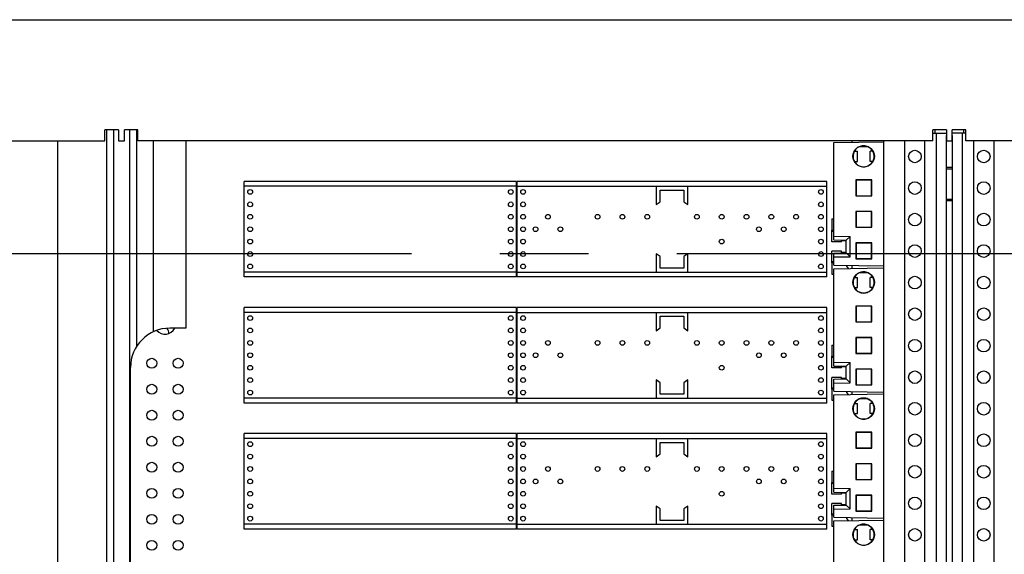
# Model space of a CAD drawing. Header units: inches. Extents: x 0 to 34, y 0 to 22.
# Tile 7 of 31: x 6.5 to 8, y 15.9 to 16.8. Entities that reach past the tile are written whole.
import ezdxf

# ---------------------------------------------------------------- set-up
doc = ezdxf.new("R2010")
doc.units = ezdxf.units.IN
doc.header["$LTSCALE"] = 1.87
doc.header["$MEASUREMENT"] = 0
doc.linetypes.add('CENTER', pattern=[0.6, 0.375, -0.075, 0.075, -0.075])
doc.layers.get('0').update_dxf_attribs({"linetype": 'CONTINUOUS'})
doc.layers.add('DEFAULT_1', color=7, linetype='CENTER')

msp = doc.modelspace()

# ---------------------------------------------------------------- linework, layer by layer
at = {"color": 3, "linetype": 'CONTINUOUS'}
for p, q in [((5.30239, 16.75801), (9.51739, 16.75801)), ((6.59964, 16.56601), (6.59964, 16.58351)), ((6.62114, 16.58351), (6.59964, 16.58351)), ((6.62114, 16.58351), (6.62114, 16.56601)), ((6.63039, 16.56601), (6.63039, 16.58351)), ((6.65189, 16.58351), (6.63039, 16.58351)), ((6.65189, 16.56601), (6.65189, 16.58351)), ((7.91289, 16.56601), (7.91289, 16.58351)), ((7.93439, 16.58351), (7.91289, 16.58351)), ((7.91664, 16.57826), (7.91664, 16.58351)), ((7.91864, 15.15376), (7.91864, 16.57826)), ((7.93439, 16.58351), (7.93439, 16.56601)), ((7.94364, 16.56601), (7.94364, 16.58351)), ((7.96514, 16.58351), (7.94364, 16.58351)), ((7.95939, 16.57826), (7.95939, 15.15376)), ((7.96139, 16.58351), (7.96139, 16.57826)), ((7.96514, 16.56601), (7.96514, 16.58351)), ((5.33639, 16.56601), (6.59964, 16.56601)), ((6.62114, 16.56601), (6.63039, 16.56601)), ((7.91289, 16.56601), (6.65189, 16.56601)), ((7.78414, 16.56601), (7.78414, 16.56359)), ((7.93439, 16.56601), (7.94364, 16.56601)), ((9.22914, 16.56601), (7.96514, 16.56601))]:
    msp.add_line(p, q, dxfattribs=at)
at = {"color": 7, "linetype": 'CONTINUOUS'}
for p, q in [((6.60214, 16.58351), (6.60214, 15.16601)), ((6.61339, 16.58351), (6.61339, 15.16601)), ((6.63839, 16.58351), (6.63839, 15.16601)), ((6.64964, 16.58351), (6.64964, 16.23938)), ((7.91289, 16.57826), (7.93414, 16.57826)), ((7.93414, 16.57453), (7.93414, 15.15749)), ((7.96514, 16.57826), (7.94389, 16.57826)), ((7.94389, 15.15749), (7.94389, 16.57453)), ((6.52414, 16.56601), (6.52414, 15.16601)), ((6.67625, 16.56601), (6.67625, 16.26292)), ((6.72764, 16.56601), (6.72764, 16.26876)), ((7.75586, 16.56309), (7.83514, 16.56448)), ((7.75586, 16.40863), (7.75586, 16.56309)), ((7.80998, 16.55648), (7.79612, 16.55648)), ((7.7963, 16.55648), (7.7963, 16.55656)), ((7.83514, 15.16601), (7.83514, 16.56601)), ((7.86839, 15.16601), (7.86839, 16.56601)), ((7.90039, 15.16601), (7.90039, 16.56601)), ((7.97764, 16.56601), (7.97764, 15.16601)), ((8.00964, 16.56601), (8.00964, 15.16601)), ((7.78688, 16.5373), (7.78688, 16.54534)), ((7.78849, 16.54931), (7.79336, 16.54931)), ((7.79336, 16.53331), (7.79336, 16.54931)), ((7.81336, 16.53331), (7.81336, 16.54931)), ((7.8177, 16.54931), (7.81336, 16.54931)), ((7.81736, 16.54931), (7.81736, 16.54984)), ((7.78847, 16.53331), (7.79336, 16.53331)), ((7.81775, 16.53331), (7.81336, 16.53331)), ((7.81736, 16.53269), (7.81736, 16.53331)), ((7.94389, 16.52376), (7.93414, 16.52376)), ((7.93414, 16.52126), (7.94389, 16.52126)), ((6.8206, 16.34997), (6.8206, 16.50155)), ((7.25268, 16.50155), (6.8206, 16.50155)), ((7.25268, 16.34997), (7.25268, 16.50155)), ((7.2536, 16.34997), (7.2536, 16.50155)), ((7.74474, 16.50155), (7.2536, 16.50155)), ((7.74474, 16.34997), (7.74474, 16.50155)), ((7.79079, 16.50378), (7.79079, 16.47866)), ((7.81593, 16.50378), (7.79079, 16.50378)), ((7.79079, 16.50378), (7.79105, 16.50352)), ((7.81568, 16.50353), (7.79105, 16.50352)), ((7.79105, 16.50352), (7.79105, 16.47892)), ((7.81593, 16.50378), (7.81568, 16.50353)), ((7.81568, 16.47891), (7.81568, 16.50353)), ((7.81593, 16.47866), (7.81593, 16.50378)), ((7.25268, 16.4938), (6.8206, 16.4938)), ((7.2536, 16.4938), (7.74474, 16.4938)), ((7.47392, 16.4938), (7.47392, 16.4648)), ((7.48042, 16.4693), (7.48042, 16.48767)), ((7.48042, 16.48767), (7.51792, 16.48767)), ((7.51792, 16.48767), (7.51792, 16.4693)), ((7.52442, 16.4648), (7.52442, 16.4938)), ((7.79079, 16.47866), (7.79105, 16.47892)), ((7.79079, 16.47866), (7.81593, 16.47866)), ((7.79105, 16.47892), (7.81568, 16.47891)), ((7.81593, 16.47866), (7.81568, 16.47891)), ((7.47392, 16.4648), (7.48042, 16.4693)), ((7.51792, 16.4693), (7.52442, 16.4648)), ((7.94401, 16.47076), (7.93401, 16.47076)), ((7.93508, 16.47326), (7.94389, 16.47326)), ((7.79079, 16.45383), (7.79079, 16.42872)), ((7.81593, 16.45383), (7.79079, 16.45383)), ((7.79079, 16.45383), (7.79105, 16.45357)), ((7.81568, 16.45358), (7.79105, 16.45357)), ((7.79105, 16.45357), (7.79105, 16.42897)), ((7.81593, 16.45383), (7.81568, 16.45358)), ((7.81568, 16.42896), (7.81568, 16.45358)), ((7.81593, 16.42872), (7.81593, 16.45383)), ((7.75289, 16.44201), (7.75289, 16.42426)), ((7.75289, 16.44201), (7.75586, 16.44201)), ((7.75286, 16.40576), (7.75286, 16.42426)), ((7.75286, 16.42426), (7.75586, 16.42426)), ((7.75586, 16.42226), (7.75286, 16.42226)), ((7.79079, 16.42872), (7.79105, 16.42897)), ((7.79079, 16.42872), (7.81593, 16.42872)), ((7.79105, 16.42897), (7.81568, 16.42896)), ((7.81593, 16.42872), (7.81568, 16.42896)), ((7.76786, 16.40576), (7.75286, 16.40576)), ((7.75586, 16.41488), (7.78186, 16.41442)), ((7.75586, 16.40863), (7.77561, 16.40828)), ((7.76786, 16.40576), (7.76786, 16.40842)), ((7.76786, 16.40776), (7.77561, 16.40776)), ((7.78186, 16.41442), (7.77561, 16.40828)), ((7.77561, 16.38828), (7.77561, 16.40828)), ((7.78186, 16.38214), (7.78186, 16.41442)), ((7.79079, 16.40388), (7.79079, 16.37877)), ((7.81593, 16.40388), (7.79079, 16.40388)), ((7.79079, 16.40388), (7.79105, 16.40363)), ((7.79105, 16.40363), (7.79105, 16.37902)), ((7.81568, 16.40363), (7.79105, 16.40363)), ((7.81593, 16.40388), (7.81568, 16.40363)), ((7.81568, 16.37902), (7.81568, 16.40363)), ((7.81593, 16.37877), (7.81593, 16.40388)), ((7.47392, 16.38672), (7.47392, 16.35772)), ((7.48042, 16.38222), (7.47392, 16.38672)), ((7.52442, 16.38672), (7.51792, 16.38222)), ((7.52442, 16.35772), (7.52442, 16.38672)), ((7.75286, 16.37226), (7.75286, 16.39076)), ((7.76786, 16.39076), (7.75286, 16.39076)), ((7.75586, 16.38794), (7.77561, 16.38828)), ((7.75586, 16.36892), (7.75586, 16.38794)), ((7.76786, 16.38815), (7.76786, 16.39076)), ((7.77561, 16.38876), (7.76786, 16.38876)), ((7.78186, 16.38214), (7.77561, 16.38828)), ((7.48042, 16.36385), (7.48042, 16.38222)), ((7.51792, 16.38222), (7.51792, 16.36385)), ((7.75286, 16.37426), (7.75586, 16.37426)), ((7.75586, 16.37226), (7.75286, 16.37226)), ((7.75289, 16.37226), (7.75289, 16.35451)), ((7.75586, 16.38169), (7.78186, 16.38214)), ((7.79079, 16.37877), (7.79105, 16.37902)), ((7.79079, 16.37877), (7.81593, 16.37877)), ((7.79105, 16.37902), (7.81568, 16.37902)), ((7.81593, 16.37877), (7.81568, 16.37902)), ((7.25268, 16.35772), (6.8206, 16.35772)), ((7.2536, 16.35772), (7.74474, 16.35772)), ((7.51792, 16.36385), (7.48042, 16.36385)), ((7.75289, 16.35451), (7.75586, 16.35451)), ((7.75586, 16.36892), (7.83514, 16.36754)), ((7.75586, 16.36309), (7.83514, 16.36448)), ((7.75586, 16.20863), (7.75586, 16.36309)), ((7.77614, 16.36857), (7.77614, 16.36701)), ((7.77614, 16.36701), (7.77839, 16.36349)), ((7.78414, 16.36843), (7.78414, 16.36359)), ((7.80998, 16.35648), (7.79612, 16.35648)), ((7.7963, 16.35648), (7.7963, 16.35656)), ((7.25268, 16.34997), (6.8206, 16.34997)), ((7.74474, 16.34997), (7.2536, 16.34997)), ((7.78688, 16.3373), (7.78688, 16.34534)), ((7.78849, 16.34931), (7.79336, 16.34931)), ((7.79336, 16.33331), (7.79336, 16.34931)), ((7.81336, 16.33331), (7.81336, 16.34931)), ((7.8177, 16.34931), (7.81336, 16.34931)), ((7.81736, 16.34931), (7.81736, 16.34984)), ((7.78847, 16.33331), (7.79336, 16.33331)), ((7.81775, 16.33331), (7.81336, 16.33331)), ((7.81736, 16.33269), (7.81736, 16.33331)), ((6.8206, 16.14997), (6.8206, 16.30155)), ((7.25268, 16.30155), (6.8206, 16.30155)), ((7.25268, 16.2938), (6.8206, 16.2938)), ((7.25268, 16.14997), (7.25268, 16.30155)), ((7.2536, 16.14997), (7.2536, 16.30155)), ((7.74474, 16.30155), (7.2536, 16.30155)), ((7.2536, 16.2938), (7.74474, 16.2938)), ((7.47392, 16.2938), (7.47392, 16.2648)), ((7.52442, 16.2648), (7.52442, 16.2938)), ((7.74474, 16.14997), (7.74474, 16.30155)), ((7.79079, 16.30378), (7.79079, 16.27866)), ((7.81593, 16.30378), (7.79079, 16.30378)), ((7.79079, 16.30378), (7.79105, 16.30352)), ((7.81568, 16.30353), (7.79105, 16.30352)), ((7.79105, 16.30352), (7.79105, 16.27892)), ((7.81593, 16.30378), (7.81568, 16.30353)), ((7.81568, 16.27891), (7.81568, 16.30353)), ((7.81593, 16.27866), (7.81593, 16.30378)), ((7.48042, 16.2693), (7.48042, 16.28767)), ((7.48042, 16.28767), (7.51792, 16.28767)), ((7.51792, 16.28767), (7.51792, 16.2693)), ((7.79079, 16.27866), (7.79105, 16.27892)), ((7.79079, 16.27866), (7.81593, 16.27866)), ((7.79105, 16.27892), (7.81568, 16.27891)), ((7.81593, 16.27866), (7.81568, 16.27891)), ((6.72764, 16.26876), (6.70264, 16.26876)), ((7.47392, 16.2648), (7.48042, 16.2693)), ((7.51792, 16.2693), (7.52442, 16.2648)), ((7.79079, 16.25383), (7.79079, 16.22872)), ((7.81593, 16.25383), (7.79079, 16.25383)), ((7.79079, 16.25383), (7.79105, 16.25357)), ((7.81568, 16.25358), (7.79105, 16.25357)), ((7.79105, 16.25357), (7.79105, 16.22897)), ((7.81593, 16.25383), (7.81568, 16.25358)), ((7.81568, 16.22896), (7.81568, 16.25358)), ((7.81593, 16.22872), (7.81593, 16.25383)), ((7.75289, 16.24201), (7.75289, 16.22426)), ((7.75289, 16.24201), (7.75586, 16.24201)), ((7.79079, 16.22872), (7.79105, 16.22897)), ((7.79079, 16.22872), (7.81593, 16.22872)), ((7.79105, 16.22897), (7.81568, 16.22896)), ((7.81593, 16.22872), (7.81568, 16.22896)), ((7.75286, 16.20576), (7.75286, 16.22426)), ((7.75286, 16.22426), (7.75586, 16.22426)), ((7.75586, 16.22226), (7.75286, 16.22226)), ((7.75586, 16.21488), (7.78186, 16.21442)), ((7.78186, 16.21442), (7.77561, 16.20828)), ((7.78186, 16.18214), (7.78186, 16.21442)), ((6.64014, 15.48126), (6.64014, 16.20626)), ((7.76786, 16.20576), (7.75286, 16.20576)), ((7.75586, 16.20863), (7.77561, 16.20828)), ((7.76786, 16.20576), (7.76786, 16.20842)), ((7.76786, 16.20776), (7.77561, 16.20776)), ((7.77561, 16.18828), (7.77561, 16.20828)), ((7.79079, 16.20388), (7.79079, 16.17877)), ((7.81593, 16.20388), (7.79079, 16.20388)), ((7.79079, 16.20388), (7.79105, 16.20363)), ((7.79105, 16.20363), (7.79105, 16.17902)), ((7.81568, 16.20363), (7.79105, 16.20363)), ((7.81593, 16.20388), (7.81568, 16.20363)), ((7.81568, 16.17902), (7.81568, 16.20363)), ((7.81593, 16.17877), (7.81593, 16.20388)), ((7.47392, 16.18672), (7.47392, 16.15772)), ((7.48042, 16.18222), (7.47392, 16.18672)), ((7.48042, 16.16385), (7.48042, 16.18222)), ((7.52442, 16.18672), (7.51792, 16.18222)), ((7.51792, 16.18222), (7.51792, 16.16385)), ((7.52442, 16.15772), (7.52442, 16.18672)), ((7.75286, 16.17226), (7.75286, 16.19076)), ((7.76786, 16.19076), (7.75286, 16.19076)), ((7.75586, 16.18794), (7.77561, 16.18828)), ((7.75586, 16.16892), (7.75586, 16.18794)), ((7.75586, 16.18169), (7.78186, 16.18214)), ((7.76786, 16.18815), (7.76786, 16.19076)), ((7.77561, 16.18876), (7.76786, 16.18876)), ((7.78186, 16.18214), (7.77561, 16.18828)), ((7.75286, 16.17426), (7.75586, 16.17426)), ((7.75586, 16.17226), (7.75286, 16.17226)), ((7.75289, 16.17226), (7.75289, 16.15451)), ((7.75586, 16.16892), (7.83514, 16.16754)), ((7.77614, 16.16857), (7.77614, 16.16701)), ((7.77614, 16.16701), (7.77839, 16.16349)), ((7.78414, 16.16843), (7.78414, 16.16359)), ((7.79079, 16.17877), (7.79105, 16.17902)), ((7.79079, 16.17877), (7.81593, 16.17877)), ((7.79105, 16.17902), (7.81568, 16.17902)), ((7.81593, 16.17877), (7.81568, 16.17902)), ((7.25268, 16.15772), (6.8206, 16.15772)), ((7.2536, 16.15772), (7.74474, 16.15772)), ((7.51792, 16.16385), (7.48042, 16.16385)), ((7.75289, 16.15451), (7.75586, 16.15451)), ((7.75586, 16.16309), (7.83514, 16.16448)), ((7.75586, 16.00863), (7.75586, 16.16309)), ((7.80998, 16.15648), (7.79612, 16.15648)), ((7.7963, 16.15648), (7.7963, 16.15656)), ((7.25268, 16.14997), (6.8206, 16.14997)), ((7.74474, 16.14997), (7.2536, 16.14997)), ((7.78688, 16.1373), (7.78688, 16.14534)), ((7.78849, 16.14931), (7.79336, 16.14931)), ((7.79336, 16.13331), (7.79336, 16.14931)), ((7.8177, 16.14931), (7.81336, 16.14931)), ((7.81336, 16.13331), (7.81336, 16.14931)), ((7.81736, 16.14931), (7.81736, 16.14984)), ((7.78847, 16.13331), (7.79336, 16.13331)), ((7.81775, 16.13331), (7.81336, 16.13331)), ((7.81736, 16.13269), (7.81736, 16.13331)), ((7.81593, 16.10378), (7.79079, 16.10378)), ((7.79079, 16.10378), (7.79079, 16.07866)), ((7.79079, 16.10378), (7.79105, 16.10352)), ((7.81568, 16.10353), (7.79105, 16.10352)), ((7.79105, 16.10352), (7.79105, 16.07892)), ((7.81593, 16.10378), (7.81568, 16.10353)), ((7.81568, 16.07891), (7.81568, 16.10353)), ((7.81593, 16.07866), (7.81593, 16.10378)), ((6.8206, 15.94997), (6.8206, 16.10155)), ((7.25268, 16.10155), (6.8206, 16.10155)), ((7.25268, 16.0938), (6.8206, 16.0938)), ((7.25268, 15.94997), (7.25268, 16.10155)), ((7.2536, 15.94997), (7.2536, 16.10155)), ((7.74474, 16.10155), (7.2536, 16.10155)), ((7.2536, 16.0938), (7.74474, 16.0938)), ((7.47392, 16.0938), (7.47392, 16.0648)), ((7.52442, 16.0648), (7.52442, 16.0938)), ((7.74474, 15.94997), (7.74474, 16.10155)), ((7.48042, 16.0693), (7.48042, 16.08767)), ((7.48042, 16.08767), (7.51792, 16.08767)), ((7.51792, 16.08767), (7.51792, 16.0693)), ((7.79079, 16.07866), (7.79105, 16.07892)), ((7.79079, 16.07866), (7.81593, 16.07866)), ((7.79105, 16.07892), (7.81568, 16.07891)), ((7.81593, 16.07866), (7.81568, 16.07891)), ((7.47392, 16.0648), (7.48042, 16.0693)), ((7.51792, 16.0693), (7.52442, 16.0648)), ((7.75289, 16.04201), (7.75289, 16.02426)), ((7.75289, 16.04201), (7.75586, 16.04201)), ((7.81593, 16.05383), (7.79079, 16.05383)), ((7.79079, 16.05383), (7.79079, 16.02872)), ((7.79079, 16.05383), (7.79105, 16.05357)), ((7.81568, 16.05358), (7.79105, 16.05357)), ((7.79105, 16.05357), (7.79105, 16.02897)), ((7.81593, 16.05383), (7.81568, 16.05358)), ((7.81568, 16.02896), (7.81568, 16.05358)), ((7.81593, 16.02872), (7.81593, 16.05383)), ((7.79079, 16.02872), (7.79105, 16.02897)), ((7.79079, 16.02872), (7.81593, 16.02872)), ((7.79105, 16.02897), (7.81568, 16.02896)), ((7.81593, 16.02872), (7.81568, 16.02896)), ((7.75286, 16.00576), (7.75286, 16.02426)), ((7.75286, 16.02426), (7.75586, 16.02426)), ((7.75586, 16.02226), (7.75286, 16.02226)), ((7.75586, 16.01488), (7.78186, 16.01442)), ((7.78186, 16.01442), (7.77561, 16.00828)), ((7.78186, 15.98214), (7.78186, 16.01442)), ((7.76786, 16.00576), (7.75286, 16.00576)), ((7.75586, 16.00863), (7.77561, 16.00828)), ((7.76786, 16.00576), (7.76786, 16.00842)), ((7.76786, 16.00776), (7.77561, 16.00776)), ((7.77561, 15.98828), (7.77561, 16.00828)), ((7.81593, 16.00388), (7.79079, 16.00388)), ((7.79079, 16.00388), (7.79079, 15.97877)), ((7.79079, 16.00388), (7.79105, 16.00363)), ((7.81568, 16.00363), (7.79105, 16.00363)), ((7.79105, 16.00363), (7.79105, 15.97902)), ((7.81593, 16.00388), (7.81568, 16.00363)), ((7.81568, 15.97902), (7.81568, 16.00363)), ((7.81593, 15.97877), (7.81593, 16.00388)), ((7.47392, 15.98672), (7.47392, 15.95772)), ((7.48042, 15.98222), (7.47392, 15.98672)), ((7.48042, 15.96385), (7.48042, 15.98222)), ((7.52442, 15.98672), (7.51792, 15.98222)), ((7.51792, 15.98222), (7.51792, 15.96385)), ((7.52442, 15.95772), (7.52442, 15.98672)), ((7.76786, 15.99076), (7.75286, 15.99076)), ((7.75286, 15.97226), (7.75286, 15.99076)), ((7.75586, 15.98794), (7.77561, 15.98828)), ((7.75586, 15.96892), (7.75586, 15.98794)), ((7.75586, 15.98169), (7.78186, 15.98214)), ((7.76786, 15.98815), (7.76786, 15.99076)), ((7.77561, 15.98876), (7.76786, 15.98876)), ((7.78186, 15.98214), (7.77561, 15.98828)), ((7.79079, 15.97877), (7.79105, 15.97902)), ((7.79079, 15.97877), (7.81593, 15.97877)), ((7.79105, 15.97902), (7.81568, 15.97902)), ((7.81593, 15.97877), (7.81568, 15.97902)), ((7.51792, 15.96385), (7.48042, 15.96385)), ((7.75286, 15.97426), (7.75586, 15.97426)), ((7.75586, 15.97226), (7.75286, 15.97226)), ((7.75289, 15.97226), (7.75289, 15.95451)), ((7.75586, 15.96892), (7.83514, 15.96754)), ((7.75586, 15.96309), (7.83514, 15.96448)), ((7.75586, 15.80863), (7.75586, 15.96309)), ((7.77614, 15.96857), (7.77614, 15.96701)), ((7.77614, 15.96701), (7.77839, 15.96349)), ((7.78414, 15.96843), (7.78414, 15.96359)), ((7.25268, 15.95772), (6.8206, 15.95772)), ((7.25268, 15.94997), (6.8206, 15.94997)), ((7.2536, 15.95772), (7.74474, 15.95772)), ((7.74474, 15.94997), (7.2536, 15.94997)), ((7.75289, 15.95451), (7.75586, 15.95451)), ((7.78849, 15.94931), (7.79336, 15.94931)), ((7.79336, 15.93331), (7.79336, 15.94931)), ((7.80998, 15.95648), (7.79612, 15.95648)), ((7.7963, 15.95648), (7.7963, 15.95656)), ((7.8177, 15.94931), (7.81336, 15.94931)), ((7.81336, 15.93331), (7.81336, 15.94931)), ((7.81736, 15.94931), (7.81736, 15.94984)), ((7.78688, 15.9373), (7.78688, 15.94534)), ((7.78847, 15.93331), (7.79336, 15.93331)), ((7.81775, 15.93331), (7.81336, 15.93331)), ((7.81736, 15.93269), (7.81736, 15.93331))]:
    msp.add_line(p, q, dxfattribs=at)
for centre, radius in [((7.8031, 16.54127), 0.01699), ((7.88439, 16.54101), 0.01), ((7.99364, 16.54101), 0.01), ((7.88439, 16.49101), 0.01), ((7.99364, 16.49101), 0.01), ((6.82995, 16.48481), 0.00375), ((7.24333, 16.48481), 0.00375), ((7.26295, 16.48481), 0.00375), ((7.73539, 16.48481), 0.00375), ((6.82995, 16.46513), 0.00375), ((7.24333, 16.46513), 0.00375), ((7.26295, 16.46513), 0.00375), ((7.73539, 16.46513), 0.00375), ((6.82995, 16.44544), 0.00375), ((7.24333, 16.44544), 0.00375), ((7.26295, 16.44544), 0.00375), ((7.30232, 16.44544), 0.00375), ((7.38106, 16.44544), 0.00375), ((7.42043, 16.44544), 0.00375), ((7.4598, 16.44544), 0.00375), ((7.53854, 16.44544), 0.00375), ((7.57791, 16.44544), 0.00375), ((7.61728, 16.44544), 0.00375), ((7.65665, 16.44544), 0.00375), ((7.69602, 16.44544), 0.00375), ((7.73539, 16.44544), 0.00375), ((7.88439, 16.44101), 0.01), ((7.99364, 16.44101), 0.01), ((6.82995, 16.42576), 0.00375), ((7.24333, 16.42576), 0.00375), ((7.26295, 16.42576), 0.00375), ((7.28263, 16.42576), 0.00375), ((7.322, 16.42576), 0.00375), ((7.63696, 16.42576), 0.00375), ((7.67633, 16.42576), 0.00375), ((7.73539, 16.42576), 0.00375), ((6.82995, 16.40607), 0.00375), ((7.24333, 16.40607), 0.00375), ((7.26295, 16.40607), 0.00375), ((7.57791, 16.40607), 0.00375), ((7.73539, 16.40607), 0.00375), ((7.88439, 16.39101), 0.01), ((7.99364, 16.39101), 0.01), ((6.82995, 16.38639), 0.00375), ((7.24333, 16.38639), 0.00375), ((7.26295, 16.38639), 0.00375), ((7.73539, 16.38639), 0.00375), ((6.82995, 16.3667), 0.00375), ((7.24333, 16.3667), 0.00375), ((7.26295, 16.3667), 0.00375), ((7.73539, 16.3667), 0.00375), ((7.8031, 16.34127), 0.01699), ((7.88439, 16.34101), 0.01), ((7.99364, 16.34101), 0.01), ((7.88439, 16.29101), 0.01), ((7.99364, 16.29101), 0.01), ((6.82995, 16.28481), 0.00375), ((7.24333, 16.28481), 0.00375), ((7.26295, 16.28481), 0.00375), ((7.73539, 16.28481), 0.00375), ((6.82995, 16.26513), 0.00375), ((7.24333, 16.26513), 0.00375), ((7.26295, 16.26513), 0.00375), ((7.73539, 16.26513), 0.00375), ((6.82995, 16.24544), 0.00375), ((7.24333, 16.24544), 0.00375), ((7.26295, 16.24544), 0.00375), ((7.30232, 16.24544), 0.00375), ((7.38106, 16.24544), 0.00375), ((7.42043, 16.24544), 0.00375), ((7.4598, 16.24544), 0.00375), ((7.53854, 16.24544), 0.00375), ((7.57791, 16.24544), 0.00375), ((7.61728, 16.24544), 0.00375), ((7.65665, 16.24544), 0.00375), ((7.69602, 16.24544), 0.00375), ((7.73539, 16.24544), 0.00375), ((7.88439, 16.24101), 0.01), ((7.99364, 16.24101), 0.01), ((6.82995, 16.22576), 0.00375), ((7.24333, 16.22576), 0.00375), ((7.26295, 16.22576), 0.00375), ((7.28263, 16.22576), 0.00375), ((7.322, 16.22576), 0.00375), ((7.63696, 16.22576), 0.00375), ((7.67633, 16.22576), 0.00375), ((7.73539, 16.22576), 0.00375), ((6.67391, 16.21312), 0.00788), ((6.71566, 16.21312), 0.00788), ((6.82995, 16.20607), 0.00375), ((7.24333, 16.20607), 0.00375), ((7.26295, 16.20607), 0.00375), ((7.57791, 16.20607), 0.00375), ((7.73539, 16.20607), 0.00375), ((7.88439, 16.19101), 0.01), ((7.99364, 16.19101), 0.01), ((6.82995, 16.18639), 0.00375), ((7.24333, 16.18639), 0.00375), ((7.26295, 16.18639), 0.00375), ((7.73539, 16.18639), 0.00375), ((6.67391, 16.17187), 0.00788), ((6.71566, 16.17187), 0.00788), ((6.82995, 16.1667), 0.00375), ((7.24333, 16.1667), 0.00375), ((7.26295, 16.1667), 0.00375), ((7.73539, 16.1667), 0.00375), ((7.8031, 16.14127), 0.01699), ((7.88439, 16.14101), 0.01), ((7.99364, 16.14101), 0.01), ((6.67391, 16.13062), 0.00788), ((6.71566, 16.13062), 0.00788), ((6.67391, 16.08937), 0.00788), ((6.71566, 16.08937), 0.00788), ((6.82995, 16.08481), 0.00375), ((7.24333, 16.08481), 0.00375), ((7.26295, 16.08481), 0.00375), ((7.73539, 16.08481), 0.00375), ((7.88439, 16.09101), 0.01), ((7.99364, 16.09101), 0.01), ((6.82995, 16.06513), 0.00375), ((7.24333, 16.06513), 0.00375), ((7.26295, 16.06513), 0.00375), ((7.73539, 16.06513), 0.00375), ((6.67391, 16.04812), 0.00788), ((6.71566, 16.04812), 0.00788), ((6.82995, 16.04544), 0.00375), ((7.24333, 16.04544), 0.00375), ((7.26295, 16.04544), 0.00375), ((7.30232, 16.04544), 0.00375), ((7.38106, 16.04544), 0.00375), ((7.42043, 16.04544), 0.00375), ((7.4598, 16.04544), 0.00375), ((7.53854, 16.04544), 0.00375), ((7.57791, 16.04544), 0.00375), ((7.61728, 16.04544), 0.00375), ((7.65665, 16.04544), 0.00375), ((7.69602, 16.04544), 0.00375), ((7.73539, 16.04544), 0.00375), ((7.88439, 16.04101), 0.01), ((7.99364, 16.04101), 0.01), ((6.82995, 16.02576), 0.00375), ((7.24333, 16.02576), 0.00375), ((7.26295, 16.02576), 0.00375), ((7.28263, 16.02576), 0.00375), ((7.322, 16.02576), 0.00375), ((7.63696, 16.02576), 0.00375), ((7.67633, 16.02576), 0.00375), ((7.73539, 16.02576), 0.00375), ((6.67391, 16.00687), 0.00788), ((6.71566, 16.00687), 0.00788), ((6.82995, 16.00607), 0.00375), ((7.24333, 16.00607), 0.00375), ((7.26295, 16.00607), 0.00375), ((7.57791, 16.00607), 0.00375), ((7.73539, 16.00607), 0.00375), ((7.88439, 15.99101), 0.01), ((7.99364, 15.99101), 0.01), ((6.82995, 15.98639), 0.00375), ((7.24333, 15.98639), 0.00375), ((7.26295, 15.98639), 0.00375), ((7.73539, 15.98639), 0.00375), ((6.67391, 15.96562), 0.00788), ((6.71566, 15.96562), 0.00788), ((6.82995, 15.9667), 0.00375), ((7.24333, 15.9667), 0.00375), ((7.26295, 15.9667), 0.00375), ((7.73539, 15.9667), 0.00375), ((7.8031, 15.94127), 0.01699), ((7.88439, 15.94101), 0.01), ((7.99364, 15.94101), 0.01), ((6.67391, 15.92437), 0.00788), ((6.71566, 15.92437), 0.00788)]:
    msp.add_circle(centre, radius, dxfattribs=at)
for centre, radius, start, end in [((6.70264, 16.20626), 0.0625, 90, 180), ((6.69484, 16.27687), 0.0175, 222.56703, 331.96169), ((6.69008, 16.2613), 0.01075, 355.95892, 41.68974)]:
    msp.add_arc(centre, radius, start, end, dxfattribs=at)
for points, knots in [([(7.79612, 16.55648), (7.79498, 16.55596), (7.7928, 16.55464), (7.79007, 16.552), (7.788, 16.5488), (7.78669, 16.54523), (7.78622, 16.54145), (7.78661, 16.53767), (7.78783, 16.53406), (7.78984, 16.53082), (7.79251, 16.52812), (7.79573, 16.52608), (7.79931, 16.52481), (7.80184, 16.52453), (7.8031, 16.52453)], [0, 0, 0, 0, 0.0832584, 0.1669453, 0.2498058, 0.3335489, 0.4165434, 0.4999917, 0.5834951, 0.6664564, 0.7502104, 0.8330976, 0.9167475, 1, 1, 1, 1]), ([(7.7963, 16.55656), (7.79628, 16.55655), (7.79624, 16.55654), (7.79618, 16.55651), (7.79614, 16.55649), (7.79612, 16.55648)], [0, 0, 0, 0, 0.3333341, 0.6666674, 1, 1, 1, 1]), ([(7.8031, 16.55801), (7.80232, 16.55801), (7.80077, 16.5579), (7.79848, 16.55741), (7.79701, 16.55688), (7.7963, 16.55656)], [0, 0, 0, 0, 0.3333472, 0.666681, 1, 1, 1, 1]), ([(7.8031, 16.52453), (7.80435, 16.52453), (7.80686, 16.52481), (7.81043, 16.52606), (7.81363, 16.52807), (7.8163, 16.53074), (7.81831, 16.53394), (7.81956, 16.53751), (7.81998, 16.54127), (7.81956, 16.54502), (7.81831, 16.54859), (7.8163, 16.55179), (7.81363, 16.55446), (7.81043, 16.55648), (7.80686, 16.55773), (7.80435, 16.55801), (7.8031, 16.55801)], [0, 0, 0, 0, 0.0713843, 0.1430617, 0.2141618, 0.2859311, 0.3570141, 0.4286612, 0.5, 0.5713388, 0.6429859, 0.7140689, 0.7858383, 0.8569383, 0.9286157, 1, 1, 1, 1]), ([(7.79612, 16.35648), (7.79498, 16.35596), (7.7928, 16.35464), (7.79007, 16.352), (7.788, 16.3488), (7.78669, 16.34523), (7.78622, 16.34145), (7.78661, 16.33767), (7.78783, 16.33406), (7.78984, 16.33082), (7.79251, 16.32812), (7.79573, 16.32608), (7.79931, 16.32481), (7.80184, 16.32453), (7.8031, 16.32453)], [0, 0, 0, 0, 0.0832584, 0.1669453, 0.2498058, 0.3335489, 0.4165434, 0.4999917, 0.5834951, 0.6664564, 0.7502104, 0.8330976, 0.9167475, 1, 1, 1, 1]), ([(7.7963, 16.35656), (7.79628, 16.35655), (7.79624, 16.35654), (7.79618, 16.35651), (7.79614, 16.35649), (7.79612, 16.35648)], [0, 0, 0, 0, 0.3333341, 0.6666674, 1, 1, 1, 1]), ([(7.8031, 16.35801), (7.80232, 16.35801), (7.80077, 16.3579), (7.79848, 16.35741), (7.79701, 16.35688), (7.7963, 16.35656)], [0, 0, 0, 0, 0.3333472, 0.666681, 1, 1, 1, 1]), ([(7.8031, 16.32453), (7.80435, 16.32453), (7.80686, 16.32481), (7.81043, 16.32606), (7.81363, 16.32807), (7.8163, 16.33074), (7.81831, 16.33394), (7.81956, 16.33751), (7.81998, 16.34127), (7.81956, 16.34502), (7.81831, 16.34859), (7.8163, 16.35179), (7.81363, 16.35446), (7.81043, 16.35648), (7.80686, 16.35773), (7.80435, 16.35801), (7.8031, 16.35801)], [0, 0, 0, 0, 0.0713843, 0.1430617, 0.2141618, 0.2859311, 0.3570141, 0.4286612, 0.5, 0.5713388, 0.6429859, 0.7140689, 0.7858383, 0.8569383, 0.9286157, 1, 1, 1, 1]), ([(7.79612, 16.15648), (7.79498, 16.15596), (7.7928, 16.15464), (7.79007, 16.152), (7.788, 16.1488), (7.78669, 16.14523), (7.78622, 16.14145), (7.78661, 16.13767), (7.78783, 16.13406), (7.78984, 16.13082), (7.79251, 16.12812), (7.79573, 16.12608), (7.79931, 16.12481), (7.80184, 16.12453), (7.8031, 16.12453)], [0, 0, 0, 0, 0.0832584, 0.1669453, 0.2498058, 0.3335489, 0.4165434, 0.4999917, 0.5834951, 0.6664564, 0.7502104, 0.8330976, 0.9167475, 1, 1, 1, 1]), ([(7.7963, 16.15656), (7.79628, 16.15655), (7.79624, 16.15654), (7.79618, 16.15651), (7.79614, 16.15649), (7.79612, 16.15648)], [0, 0, 0, 0, 0.3333341, 0.6666674, 1, 1, 1, 1]), ([(7.8031, 16.15801), (7.80232, 16.15801), (7.80077, 16.1579), (7.79848, 16.15741), (7.79701, 16.15688), (7.7963, 16.15656)], [0, 0, 0, 0, 0.3333472, 0.666681, 1, 1, 1, 1]), ([(7.8031, 16.12453), (7.80435, 16.12453), (7.80686, 16.12481), (7.81043, 16.12606), (7.81363, 16.12807), (7.8163, 16.13074), (7.81831, 16.13394), (7.81956, 16.13751), (7.81998, 16.14127), (7.81956, 16.14502), (7.81831, 16.14859), (7.8163, 16.15179), (7.81363, 16.15446), (7.81043, 16.15648), (7.80686, 16.15773), (7.80435, 16.15801), (7.8031, 16.15801)], [0, 0, 0, 0, 0.0713843, 0.1430617, 0.2141618, 0.2859311, 0.3570141, 0.4286612, 0.5, 0.5713388, 0.6429859, 0.7140689, 0.7858383, 0.8569383, 0.9286157, 1, 1, 1, 1]), ([(7.79612, 15.95648), (7.79498, 15.95596), (7.7928, 15.95464), (7.79007, 15.952), (7.788, 15.9488), (7.78669, 15.94523), (7.78622, 15.94145), (7.78661, 15.93767), (7.78783, 15.93406), (7.78984, 15.93082), (7.79251, 15.92812), (7.79573, 15.92608), (7.79931, 15.92481), (7.80184, 15.92453), (7.8031, 15.92453)], [0, 0, 0, 0, 0.0832584, 0.1669453, 0.2498058, 0.3335489, 0.4165434, 0.4999917, 0.5834951, 0.6664564, 0.7502104, 0.8330976, 0.9167475, 1, 1, 1, 1]), ([(7.7963, 15.95656), (7.79628, 15.95655), (7.79624, 15.95654), (7.79618, 15.95651), (7.79614, 15.95649), (7.79612, 15.95648)], [0, 0, 0, 0, 0.3333341, 0.6666674, 1, 1, 1, 1]), ([(7.8031, 15.95801), (7.80232, 15.95801), (7.80077, 15.9579), (7.79848, 15.95741), (7.79701, 15.95688), (7.7963, 15.95656)], [0, 0, 0, 0, 0.3333472, 0.666681, 1, 1, 1, 1]), ([(7.8031, 15.92453), (7.80435, 15.92453), (7.80686, 15.92481), (7.81043, 15.92606), (7.81363, 15.92807), (7.8163, 15.93074), (7.81831, 15.93394), (7.81956, 15.93751), (7.81998, 15.94127), (7.81956, 15.94502), (7.81831, 15.94859), (7.8163, 15.95179), (7.81363, 15.95446), (7.81043, 15.95648), (7.80686, 15.95773), (7.80435, 15.95801), (7.8031, 15.95801)], [0, 0, 0, 0, 0.0713843, 0.1430617, 0.2141618, 0.2859311, 0.3570141, 0.4286612, 0.5, 0.5713388, 0.6429859, 0.7140689, 0.7858383, 0.8569383, 0.9286157, 1, 1, 1, 1])]:
    msp.add_open_spline(points, degree=3, knots=knots, dxfattribs=at)
at = {"layer": 'DEFAULT_1', "color": 7, "linetype": 'CENTER'}
msp.add_line((5.26264, 16.38701), (9.52514, 16.38701), dxfattribs=at)

doc.saveas('drawing.dxf')
